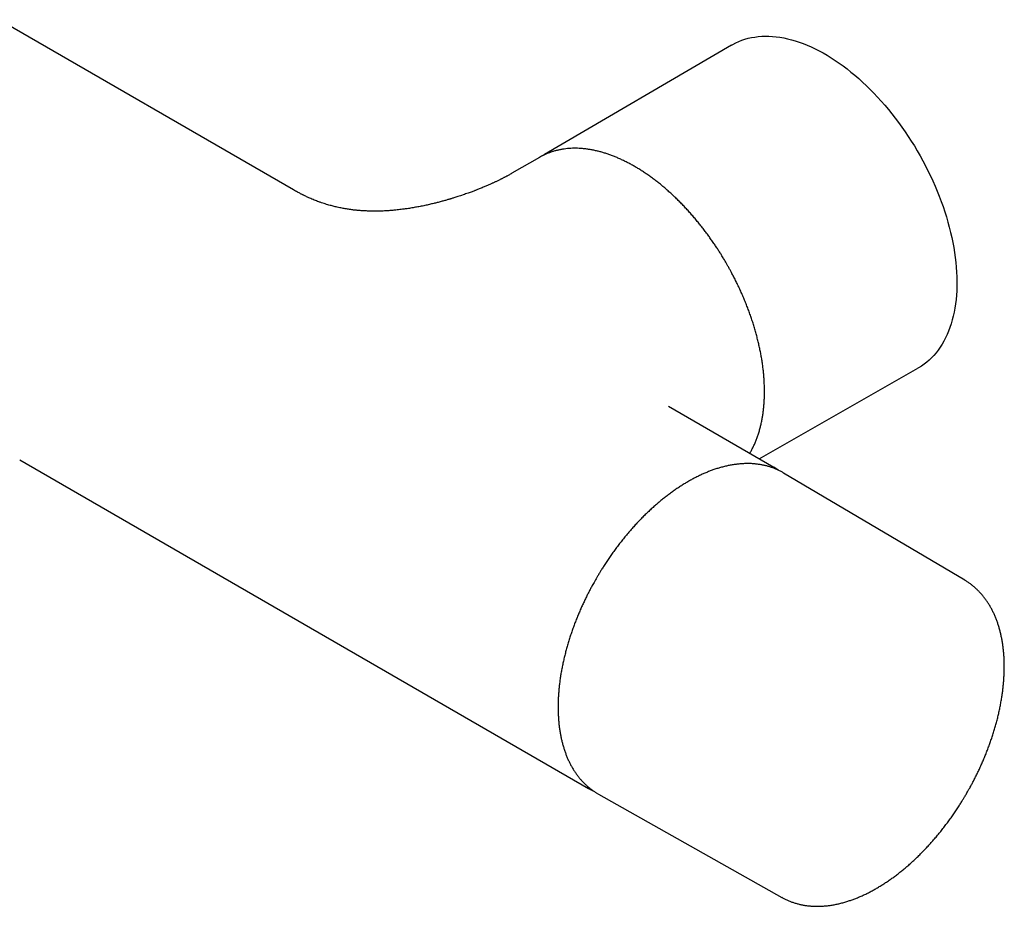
# Model space of a CAD drawing. Header units: millimetres. Extents: x 8 to 1761, y 12 to 2692.
# Tile 3 of 27: x 1609 to 1716, y 263 to 358. Entities that reach past the tile are written whole.
import ezdxf

# ---------------------------------------------------------------- set-up
doc = ezdxf.new("R2010")
doc.units = ezdxf.units.MM

msp = doc.modelspace()

# ---------------------------------------------------------------- linework, layer by layer
at = {"color": 7, "linetype": 'Continuous', "lineweight": 30}
for p, q in [((1638.92, 340.11), (1607.11, 358.47)), ((1686.18, 355.73), (1665.98, 343.93)), ((1665.45, 343.62), (1662.48, 341.9)), ((1665.98, 343.92), (1665.98, 343.93)), ((1689.17, 311.1), (1706.3, 320.87)), ((1690.75, 310.18), (1679.36, 316.76)), ((1679.37, 316.75), (1679.36, 316.75)), ((1609.35, 310.99), (1670.75, 275.54)), ((1691.25, 309.86), (1691.18, 309.91)), ((1711.36, 298), (1691.8, 309.57)), ((1711.34, 298.01), (1711.36, 298)), ((1670.78, 275.53), (1670.75, 275.54)), ((1671.57, 275.08), (1671.81, 274.94)), ((1671.81, 274.94), (1691.6, 263.79)), ((1691.6, 263.79), (1691.6, 263.8))]:
    msp.add_line(p, q, dxfattribs=at)
at = {"color": 7, "linetype": 'Continuous', "lineweight": 30, "flags": 128}
for points in [[(1686.18, 355.73), (1686.32, 355.81), (1686.64, 355.98), (1686.96, 356.12), (1687.29, 356.25), (1687.63, 356.36), (1687.98, 356.46), (1688.33, 356.54), (1688.69, 356.6), (1689.06, 356.65), (1689.44, 356.68), (1689.82, 356.69), (1690.21, 356.69), (1690.6, 356.66), (1691, 356.63), (1691.4, 356.57), (1691.81, 356.5), (1692.23, 356.41), (1692.64, 356.3), (1693.06, 356.18), (1693.48, 356.04), (1693.91, 355.89), (1694.33, 355.72), (1694.76, 355.53), (1695.19, 355.33), (1695.62, 355.11), (1696.06, 354.88), (1696.49, 354.63), (1696.92, 354.36), (1697.35, 354.08), (1697.78, 353.79), (1698.21, 353.48), (1698.64, 353.16), (1699.06, 352.82), (1699.48, 352.47), (1699.9, 352.11), (1700.32, 351.74), (1700.73, 351.35), (1701.14, 350.95), (1701.54, 350.54), (1701.94, 350.12), (1702.34, 349.69), (1702.72, 349.24), (1703.11, 348.79), (1703.48, 348.33), (1703.85, 347.85), (1704.21, 347.37), (1704.57, 346.88), (1704.91, 346.39), (1705.25, 345.88), (1705.58, 345.37), (1705.91, 344.85), (1706.22, 344.33), (1706.52, 343.8), (1706.82, 343.26), (1707.1, 342.72), (1707.38, 342.18), (1707.64, 341.63), (1707.9, 341.08), (1708.14, 340.53), (1708.38, 339.98), (1708.6, 339.42), (1708.81, 338.86), (1709.01, 338.31), (1709.19, 337.75), (1709.37, 337.19), (1709.53, 336.63), (1709.68, 336.08), (1709.82, 335.53), (1709.95, 334.98), (1710.06, 334.43), (1710.16, 333.89), (1710.25, 333.35), (1710.32, 332.81), (1710.39, 332.29), (1710.43, 331.76), (1710.47, 331.24), (1710.49, 330.73), (1710.5, 330.23), (1710.5, 329.73), (1710.48, 329.24), (1710.45, 328.76), (1710.41, 328.29), (1710.36, 327.83), (1710.29, 327.37), (1710.21, 326.93), (1710.11, 326.5), (1710, 326.08), (1709.89, 325.67), (1709.75, 325.27), (1709.61, 324.88), (1709.45, 324.51), (1709.28, 324.15), (1709.1, 323.8), (1708.91, 323.46), (1708.7, 323.14), (1708.49, 322.83), (1708.26, 322.54), (1708.02, 322.26), (1707.77, 322), (1707.51, 321.75), (1707.24, 321.52), (1706.96, 321.3), (1706.67, 321.1), (1706.37, 320.91), (1706.3, 320.87)], [(1665.71, 343.76), (1665.68, 343.74), (1665.45, 343.62)], [(1691.8, 309.57), (1691.66, 309.65), (1691.54, 309.72)]]:
    msp.add_lwpolyline(points, dxfattribs=at)
at = {"color": 7, "linetype": 'Continuous', "lineweight": 30}
msp.add_arc((1687.41, 304.4), 6.68, 55.7031, 60.001, dxfattribs=at)
for points, knots in [([(1685.63, 332.17), (1685.53, 332.35), (1685.39, 332.59), (1685.17, 332.95), (1684.99, 333.25), (1684.76, 333.6), (1684.52, 333.97), (1684.26, 334.35), (1683.99, 334.74), (1683.71, 335.14), (1683.42, 335.54), (1683.11, 335.94), (1682.8, 336.33), (1682.48, 336.72), (1682.16, 337.11), (1681.82, 337.5), (1681.48, 337.88), (1681.14, 338.25), (1680.79, 338.62), (1680.43, 338.98), (1680.07, 339.33), (1679.7, 339.67), (1679.33, 340), (1678.96, 340.33), (1678.59, 340.64), (1678.21, 340.95), (1677.82, 341.24), (1677.44, 341.52), (1677.05, 341.79), (1676.67, 342.06), (1676.28, 342.31), (1675.88, 342.54), (1675.49, 342.77), (1675.1, 342.98), (1674.71, 343.18), (1674.32, 343.37), (1673.92, 343.55), (1673.53, 343.71), (1673.14, 343.86), (1672.75, 344), (1672.37, 344.12), (1671.98, 344.23), (1671.6, 344.32), (1671.22, 344.4), (1670.84, 344.47), (1670.46, 344.53), (1670.09, 344.56), (1669.72, 344.59), (1669.36, 344.6), (1669, 344.6), (1668.64, 344.58), (1668.29, 344.54), (1667.94, 344.5), (1667.6, 344.43), (1667.26, 344.36), (1666.93, 344.26), (1666.61, 344.16), (1666.29, 344.03), (1666, 343.91), (1665.81, 343.81), (1665.73, 343.77)], [0, 0, 0, 0, 0.019725, 0.027576, 0.040629, 0.054164, 0.068673, 0.08381, 0.099437, 0.115441, 0.131745, 0.14829, 0.165031, 0.181935, 0.198975, 0.216131, 0.233384, 0.250722, 0.268134, 0.285609, 0.30314, 0.32072, 0.338343, 0.356006, 0.373703, 0.391431, 0.409187, 0.426969, 0.444773, 0.462599, 0.480443, 0.498306, 0.516184, 0.534078, 0.551985, 0.569906, 0.587838, 0.605781, 0.623734, 0.641696, 0.659667, 0.677646, 0.695633, 0.713626, 0.731625, 0.74963, 0.767641, 0.785659, 0.803682, 0.821713, 0.839753, 0.857802, 0.875865, 0.893944, 0.912044, 0.930169, 0.948324, 0.966518, 0.984756, 1, 1, 1, 1]), ([(1665.98, 343.93), (1665.95, 343.91), (1665.87, 343.86), (1665.79, 343.81), (1665.74, 343.78), (1665.73, 343.77)], [0, 0, 0, 0, 0.396932, 0.878201, 1, 1, 1, 1]), ([(1662.48, 341.9), (1662.41, 341.87), (1662.3, 341.8), (1662.14, 341.71), (1662.01, 341.64), (1661.9, 341.58), (1661.81, 341.53), (1661.72, 341.48), (1661.61, 341.43), (1661.5, 341.37), (1661.4, 341.32), (1661.31, 341.27), (1661.21, 341.23), (1661.1, 341.17), (1660.96, 341.1), (1660.82, 341.03), (1660.68, 340.97), (1660.55, 340.9), (1660.42, 340.85), (1660.3, 340.79), (1660.16, 340.73), (1660, 340.66), (1659.83, 340.59), (1659.66, 340.51), (1659.47, 340.43), (1659.27, 340.35), (1659.06, 340.26), (1658.86, 340.18), (1658.7, 340.12), (1658.55, 340.06), (1658.42, 340.01), (1658.26, 339.95), (1658.07, 339.88), (1657.85, 339.8), (1657.61, 339.71), (1657.34, 339.62), (1657.06, 339.52), (1656.78, 339.43), (1656.54, 339.35), (1656.32, 339.28), (1656.14, 339.23), (1655.99, 339.18), (1655.86, 339.14), (1655.73, 339.1), (1655.51, 339.04), (1655.21, 338.95), (1654.83, 338.85), (1654.43, 338.74), (1654.01, 338.64), (1653.56, 338.53), (1653.08, 338.42), (1652.57, 338.32), (1652.06, 338.23), (1651.56, 338.14), (1651.09, 338.07), (1650.7, 338.02), (1650.37, 337.98), (1650.09, 337.95), (1649.84, 337.92), (1649.62, 337.9), (1649.41, 337.88), (1649.17, 337.87), (1648.89, 337.85), (1648.57, 337.83), (1648.25, 337.82), (1647.94, 337.81), (1647.62, 337.81), (1647.23, 337.82), (1646.79, 337.83), (1646.32, 337.86), (1645.89, 337.89), (1645.49, 337.93), (1645.06, 337.98), (1644.61, 338.05), (1644.12, 338.14), (1643.64, 338.24), (1643.17, 338.35), (1642.79, 338.46), (1642.47, 338.55), (1642.2, 338.63), (1641.92, 338.73), (1641.65, 338.82), (1641.38, 338.92), (1641.14, 339.02), (1640.89, 339.12), (1640.66, 339.22), (1640.43, 339.32), (1640.23, 339.42), (1640.07, 339.5), (1639.94, 339.56), (1639.83, 339.61), (1639.71, 339.67), (1639.58, 339.74), (1639.41, 339.83), (1639.23, 339.93), (1639.06, 340.02), (1638.95, 340.09), (1638.92, 340.11)], [0, 0, 0, 0, 0.0127781, 0.0233031, 0.0315934, 0.0383952, 0.04411, 0.0495276, 0.0558404, 0.0632212, 0.069763, 0.0748804, 0.0794675, 0.0860195, 0.0941417, 0.1027877, 0.110666, 0.1177703, 0.124316, 0.1309228, 0.1376304, 0.1461899, 0.1546543, 0.1631839, 0.1723766, 0.1822936, 0.1927379, 0.2021034, 0.2100365, 0.2159348, 0.2218058, 0.2288429, 0.23705, 0.2464301, 0.2569859, 0.2687194, 0.2813648, 0.2930404, 0.303329, 0.3122275, 0.3197341, 0.3257511, 0.330528, 0.3357926, 0.342163, 0.3557785, 0.3712174, 0.3874963, 0.4020635, 0.4192693, 0.4377408, 0.4564515, 0.4745429, 0.4936609, 0.5106807, 0.5251751, 0.5354681, 0.5454753, 0.5543511, 0.5615488, 0.5686852, 0.577147, 0.5866931, 0.5983033, 0.6101089, 0.620683, 0.6311307, 0.643031, 0.6621268, 0.678764, 0.6936476, 0.7080209, 0.7235886, 0.7409677, 0.7583931, 0.7790887, 0.7981986, 0.8169405, 0.8282885, 0.8398734, 0.8518784, 0.8656271, 0.8768562, 0.8882846, 0.8996634, 0.9109932, 0.9222516, 0.9325342, 0.9413434, 0.9471001, 0.9519481, 0.9572681, 0.9650965, 0.9730543, 0.9826409, 0.9939006, 1, 1, 1, 1]), ([(1688.14, 311.69), (1688.17, 311.74), (1688.27, 311.9), (1688.42, 312.19), (1688.6, 312.55), (1688.76, 312.92), (1688.92, 313.3), (1689.06, 313.7), (1689.18, 314.12), (1689.29, 314.52), (1689.39, 314.94), (1689.48, 315.36), (1689.55, 315.78), (1689.61, 316.2), (1689.65, 316.62), (1689.69, 317.05), (1689.72, 317.48), (1689.73, 317.93), (1689.74, 318.38), (1689.73, 318.83), (1689.71, 319.29), (1689.69, 319.76), (1689.65, 320.23), (1689.6, 320.7), (1689.54, 321.18), (1689.47, 321.66), (1689.39, 322.14), (1689.3, 322.63), (1689.19, 323.12), (1689.08, 323.61), (1688.96, 324.11), (1688.83, 324.6), (1688.69, 325.1), (1688.54, 325.6), (1688.38, 326.1), (1688.21, 326.59), (1688.03, 327.09), (1687.84, 327.58), (1687.64, 328.08), (1687.44, 328.57), (1687.23, 329.05), (1687.01, 329.53), (1686.78, 330.01), (1686.56, 330.46), (1686.34, 330.89), (1686.14, 331.25), (1685.97, 331.58), (1685.8, 331.88), (1685.68, 332.08), (1685.63, 332.17)], [0, 0, 0, 0, 0.0109283, 0.0347895, 0.0587552, 0.0828176, 0.1069686, 0.1311997, 0.1555024, 0.1798685, 0.2017619, 0.2261588, 0.2480689, 0.2699854, 0.2919047, 0.3138253, 0.3357457, 0.3576646, 0.3795806, 0.401493, 0.4234011, 0.4453041, 0.4672017, 0.4890931, 0.510978, 0.5328558, 0.5547261, 0.5765883, 0.5984418, 0.6202859, 0.6421195, 0.6639416, 0.6857507, 0.7075448, 0.7293213, 0.7510767, 0.7728058, 0.7945015, 0.8161531, 0.8377438, 0.8592462, 0.8806115, 0.9017453, 0.9224356, 0.9420914, 0.9590389, 0.9720648, 0.98703, 1, 1, 1, 1]), ([(1691.53, 309.72), (1691.47, 309.75), (1691.32, 309.84), (1691.05, 309.96), (1690.73, 310.09), (1690.4, 310.21), (1690.06, 310.31), (1689.71, 310.4), (1689.36, 310.47), (1688.99, 310.52), (1688.62, 310.56), (1688.24, 310.59), (1687.86, 310.59), (1687.46, 310.58), (1687.07, 310.55), (1686.66, 310.51), (1686.25, 310.45), (1685.83, 310.37), (1685.41, 310.27), (1685, 310.17), (1684.59, 310.04), (1684.19, 309.91), (1683.79, 309.76), (1683.4, 309.6), (1683.01, 309.43), (1682.62, 309.25), (1682.23, 309.05), (1681.84, 308.84), (1681.45, 308.62), (1681.06, 308.39), (1680.67, 308.14), (1680.28, 307.89), (1679.89, 307.62), (1679.51, 307.34), (1679.12, 307.05), (1678.74, 306.75), (1678.36, 306.43), (1677.98, 306.11), (1677.61, 305.78), (1677.24, 305.44), (1676.87, 305.08), (1676.51, 304.72), (1676.15, 304.35), (1675.79, 303.97), (1675.44, 303.58), (1675.1, 303.19), (1674.76, 302.78), (1674.42, 302.37), (1674.1, 301.96), (1673.77, 301.53), (1673.46, 301.11), (1673.15, 300.68), (1672.86, 300.25), (1672.57, 299.82), (1672.32, 299.42), (1672.1, 299.07), (1671.9, 298.75), (1671.73, 298.46), (1671.61, 298.26), (1671.56, 298.17)], [0, 0, 0, 0, 0.0099747, 0.0283896, 0.0468844, 0.0654655, 0.0841383, 0.102907, 0.1217742, 0.1407412, 0.1598078, 0.178972, 0.1982308, 0.2175796, 0.2370131, 0.256525, 0.2761087, 0.2957573, 0.3154639, 0.3352219, 0.3529745, 0.3727573, 0.3905234, 0.4082947, 0.4260682, 0.4438428, 0.4616172, 0.4793903, 0.4971611, 0.5149289, 0.5326933, 0.5504536, 0.5682094, 0.5859602, 0.6037057, 0.6214455, 0.6391792, 0.6569063, 0.6746264, 0.6923387, 0.7100427, 0.7277372, 0.7454212, 0.763093, 0.7807505, 0.7983908, 0.8160098, 0.8336016, 0.8511575, 0.8686637, 0.886098, 0.9034204, 0.9205536, 0.9373237, 0.953244, 0.9669277, 0.9775005, 0.989683, 1, 1, 1, 1]), ([(1671.56, 298.17), (1671.46, 297.99), (1671.32, 297.75), (1671.12, 297.39), (1670.95, 297.08), (1670.76, 296.7), (1670.56, 296.31), (1670.36, 295.9), (1670.15, 295.47), (1669.95, 295.02), (1669.75, 294.57), (1669.56, 294.11), (1669.37, 293.64), (1669.19, 293.17), (1669.02, 292.69), (1668.85, 292.21), (1668.69, 291.73), (1668.54, 291.24), (1668.4, 290.75), (1668.27, 290.27), (1668.15, 289.78), (1668.03, 289.29), (1667.93, 288.8), (1667.83, 288.32), (1667.75, 287.84), (1667.68, 287.36), (1667.61, 286.88), (1667.56, 286.4), (1667.52, 285.93), (1667.49, 285.47), (1667.46, 285), (1667.45, 284.55), (1667.45, 284.1), (1667.47, 283.65), (1667.49, 283.21), (1667.52, 282.78), (1667.56, 282.35), (1667.62, 281.93), (1667.68, 281.52), (1667.76, 281.11), (1667.85, 280.71), (1667.95, 280.33), (1668.06, 279.95), (1668.18, 279.58), (1668.31, 279.21), (1668.45, 278.86), (1668.6, 278.52), (1668.76, 278.19), (1668.94, 277.87), (1669.12, 277.56), (1669.32, 277.26), (1669.52, 276.97), (1669.74, 276.69), (1669.96, 276.43), (1670.2, 276.18), (1670.44, 275.94), (1670.7, 275.71), (1670.96, 275.5), (1671.24, 275.3), (1671.44, 275.16), (1671.55, 275.09), (1671.56, 275.09)], [0, 0, 0, 0, 0.019618, 0.027426, 0.040408, 0.053869, 0.068299, 0.083354, 0.098895, 0.114813, 0.131028, 0.147482, 0.164133, 0.180945, 0.197892, 0.214954, 0.232114, 0.249357, 0.266674, 0.284054, 0.301489, 0.318973, 0.336501, 0.354067, 0.371668, 0.3893, 0.406959, 0.424644, 0.442351, 0.46008, 0.477827, 0.495592, 0.513374, 0.53117, 0.54898, 0.566803, 0.584637, 0.602482, 0.620338, 0.638202, 0.656075, 0.673956, 0.691845, 0.70974, 0.727641, 0.745548, 0.763461, 0.78138, 0.799306, 0.817238, 0.83518, 0.853131, 0.871096, 0.889076, 0.907077, 0.925103, 0.943161, 0.961255, 0.979394, 0.997585, 1, 1, 1, 1]), ([(1711.58, 275.06), (1711.68, 275.24), (1711.82, 275.48), (1712.02, 275.84), (1712.18, 276.15), (1712.38, 276.52), (1712.57, 276.91), (1712.78, 277.32), (1712.98, 277.75), (1713.18, 278.19), (1713.37, 278.64), (1713.56, 279.1), (1713.75, 279.56), (1713.93, 280.03), (1714.1, 280.51), (1714.26, 280.98), (1714.42, 281.47), (1714.57, 281.95), (1714.71, 282.43), (1714.84, 282.92), (1714.96, 283.4), (1715.07, 283.89), (1715.17, 284.37), (1715.26, 284.86), (1715.34, 285.34), (1715.41, 285.82), (1715.47, 286.29), (1715.52, 286.76), (1715.56, 287.23), (1715.59, 287.7), (1715.61, 288.16), (1715.62, 288.61), (1715.61, 289.06), (1715.6, 289.51), (1715.57, 289.95), (1715.53, 290.38), (1715.49, 290.81), (1715.43, 291.22), (1715.36, 291.64), (1715.27, 292.04), (1715.18, 292.43), (1715.08, 292.82), (1714.96, 293.2), (1714.84, 293.57), (1714.7, 293.93), (1714.55, 294.28), (1714.39, 294.62), (1714.22, 294.95), (1714.04, 295.27), (1713.85, 295.57), (1713.65, 295.87), (1713.44, 296.16), (1713.22, 296.43), (1712.98, 296.69), (1712.74, 296.94), (1712.49, 297.17), (1712.23, 297.4), (1711.96, 297.61), (1711.67, 297.8), (1711.47, 297.94), (1711.36, 298), (1711.34, 298.01)], [0, 0, 0, 0, 0.019559, 0.027374, 0.040362, 0.053835, 0.06828, 0.083352, 0.098913, 0.114852, 0.131089, 0.147567, 0.164242, 0.18108, 0.198055, 0.215145, 0.232335, 0.24961, 0.266959, 0.284373, 0.301844, 0.319367, 0.336934, 0.354542, 0.372186, 0.389863, 0.407571, 0.425305, 0.443064, 0.460846, 0.478648, 0.49647, 0.514309, 0.532164, 0.550033, 0.567915, 0.585808, 0.60371, 0.62162, 0.639536, 0.657455, 0.675377, 0.693299, 0.711219, 0.729136, 0.747048, 0.764952, 0.782849, 0.800737, 0.818617, 0.836488, 0.854353, 0.872215, 0.890076, 0.907943, 0.925822, 0.943719, 0.961644, 0.979606, 0.997614, 1, 1, 1, 1]), ([(1670.75, 275.54), (1670.79, 275.52), (1670.88, 275.47), (1671.02, 275.4), (1671.15, 275.33), (1671.23, 275.29), (1671.26, 275.28)], [0, 0, 0, 0, 0.208706, 0.482249, 0.82149, 1, 1, 1, 1]), ([(1691.6, 263.8), (1691.65, 263.77), (1691.79, 263.68), (1692.05, 263.56), (1692.37, 263.41), (1692.7, 263.29), (1693.04, 263.18), (1693.38, 263.08), (1693.73, 263), (1694.1, 262.93), (1694.46, 262.88), (1694.84, 262.85), (1695.23, 262.83), (1695.62, 262.83), (1696.02, 262.85), (1696.42, 262.88), (1696.83, 262.93), (1697.25, 263), (1697.67, 263.09), (1698.09, 263.19), (1698.5, 263.31), (1698.91, 263.44), (1699.29, 263.57), (1699.68, 263.72), (1700.07, 263.88), (1700.47, 264.06), (1700.86, 264.25), (1701.25, 264.45), (1701.64, 264.67), (1702.03, 264.89), (1702.42, 265.13), (1702.81, 265.38), (1703.2, 265.64), (1703.59, 265.92), (1703.97, 266.2), (1704.35, 266.5), (1704.73, 266.8), (1705.11, 267.12), (1705.48, 267.45), (1705.85, 267.79), (1706.22, 268.13), (1706.58, 268.49), (1706.94, 268.86), (1707.3, 269.23), (1707.65, 269.61), (1707.99, 270.01), (1708.33, 270.4), (1708.67, 270.81), (1709, 271.22), (1709.32, 271.64), (1709.63, 272.06), (1709.94, 272.49), (1710.24, 272.92), (1710.52, 273.34), (1710.79, 273.75), (1711.01, 274.1), (1711.2, 274.42), (1711.39, 274.73), (1711.52, 274.95), (1711.58, 275.06)], [0, 0, 0, 0, 0.00894, 0.027075, 0.045286, 0.063581, 0.08197, 0.100461, 0.119061, 0.137774, 0.156603, 0.17555, 0.194613, 0.21379, 0.233076, 0.252465, 0.271951, 0.291525, 0.311179, 0.330904, 0.350693, 0.368473, 0.386266, 0.404069, 0.421878, 0.439691, 0.457506, 0.475321, 0.493134, 0.510944, 0.52875, 0.54655, 0.564345, 0.582133, 0.599914, 0.617688, 0.635453, 0.65321, 0.670958, 0.688697, 0.706425, 0.724142, 0.741847, 0.759538, 0.777214, 0.794872, 0.812508, 0.830117, 0.84769, 0.865216, 0.882675, 0.90003, 0.917216, 0.934085, 0.950248, 0.964806, 0.975237, 0.986845, 1, 1, 1, 1])]:
    msp.add_open_spline(points, degree=3, knots=knots, dxfattribs=at)

doc.saveas('drawing.dxf')
